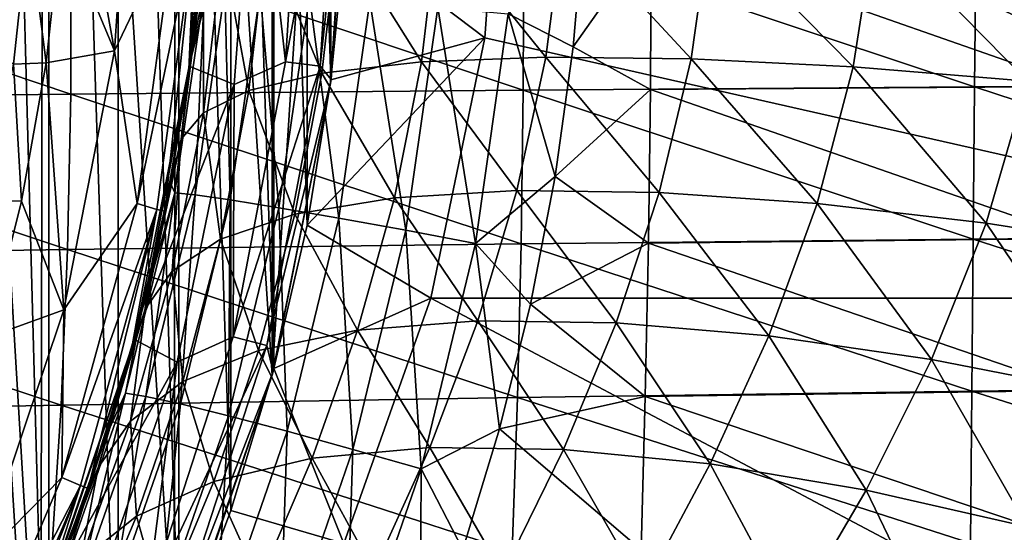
# Model space of a CAD drawing. Header units: metres. Extents: x -31 to 127, y -24 to 31.
# Tile 25 of 67: x 20.51 to 30.9, y -7.91 to -2.5. Entities that reach past the tile are written whole.
import ezdxf

# ---------------------------------------------------------------- set-up
doc = ezdxf.new("R2010")
doc.units = ezdxf.units.M
doc.layers.add('solid_13_381_041_XXX', color=7, linetype='CONTINUOUS')

msp = doc.modelspace()

# ---------------------------------------------------------------- linework, layer by layer
at = {"layer": 'solid_13_381_041_XXX'}
for points in [[(19.022402, 14.628772, -4), (20.728897, -12.095868, -4), (18.950666, -14.720345, -4)], [(20.770639, 12.024069, -4), (20.728897, -12.095868, -4), (19.022402, 14.628772, -4)], [(20.770639, 12.024069, -4), (22.140854, -9.251509, -4), (20.728897, -12.095868, -4)], [(22.16116, 9.205088, -4), (22.140854, -9.251509, -4), (20.770639, 12.024069, -4)], [(20.497093, -0.082362, 115.532135), (20.816002, -11.943326, 115.532135), (20.816034, 11.943295, 115.532135)], [(20.816002, -11.943326, 115.532135), (21.54834, -10.567223, 115.532135), (20.816034, 11.943295, 115.532135)], [(21.54834, -10.567223, 115.532135), (21.54834, 10.567225, 115.532135), (20.816034, 11.943295, 115.532135)], [(22.187971, -9.145625, 115.532135), (22.187971, 9.145627, 115.532135), (21.54834, 10.567225, 115.532135)], [(21.54834, -10.567223, 115.532135), (22.187971, -9.145625, 115.532135), (21.54834, 10.567225, 115.532135)], [(22.16116, 9.205088, -4), (23.171974, -6.249707, -4), (22.140854, -9.251509, -4)], [(23.177975, 6.227423, -4), (23.171974, -6.249707, -4), (22.16116, 9.205088, -4)], [(22.737679, -7.676274, 115.532135), (22.737679, 7.676275, 115.532135), (22.187971, 9.145627, 115.532135)], [(22.187971, -9.145625, 115.532135), (22.737679, -7.676274, 115.532135), (22.187971, 9.145627, 115.532135)], [(23.190828, -6.177847, 115.532135), (23.190828, 6.177848, 115.532135), (22.737679, 7.676275, 115.532135)], [(22.737679, -7.676274, 115.532135), (23.190828, -6.177847, 115.532135), (22.737679, 7.676275, 115.532135)], [(23.787151, 3.167558, -4), (23.171974, -6.249707, -4), (23.177975, 6.227423, -4)], [(23.541895, -4.665909, 115.532135), (23.541895, 4.66591, 115.532135), (23.190828, 6.177848, 115.532135)], [(23.190828, -6.177847, 115.532135), (23.541895, -4.665909, 115.532135), (23.190828, 6.177848, 115.532135)], [(6.541116, 5.541268, 128.937637), (20.604586, -1.499593, 128.937637), (20.445528, -2.969709, 128.937637)], [(23.793364, -3.133456, 115.532135), (23.793364, 3.133456, 115.532135), (23.541895, 4.66591, 115.532135)], [(23.541895, -4.665909, 115.532135), (23.793364, -3.133456, 115.532135), (23.541895, 4.66591, 115.532135)], [(23.787151, 3.167558, -4), (23.787868, -3.175296, -4), (23.171974, -6.249707, -4)], [(23.787151, 3.167558, -4), (24, 0, -4), (23.787868, -3.175296, -4)], [(23.793364, -3.133456, 115.532135), (23.946066, -1.578153, 115.532135), (23.793364, 3.133456, 115.532135)], [(21.511795, -2.827962, 118.08213), (21, 0, 119.294571), (21.700001, 0, 118.08213)], [(21.511795, -2.827962, 118.08213), (21.700001, 0, 118.08213), (22.147379, -1.498026, 118.08213)], [(22.296724, -2.991762), (22.999882, 0.003353), (22.5, 0)], [(22.296724, -2.991762), (22.999882, -0.140226), (22.999882, 0.003353)], [(22.402124, -2.096391, 81.569534), (22.296724, -2.991762), (22.5, 0)], [(23.314695, -2.945331, -0.133975), (23.5, 0, -0.133975), (22.999882, -0.140226)], [(23.314695, -2.945331, -0.133975), (23.866287, 0, -0.500454), (23.5, 0, -0.133975)], [(23.678095, -2.991239, -0.500454), (23.866287, 0, -0.500454), (23.314695, -2.945331, -0.133975)], [(23.678095, -2.991239, -0.500454), (24, 0, -1), (23.866287, 0, -0.500454)], [(20.497093, -0.082362, 115.532135), (20.280512, -2.990703, 115.532135), (20.816002, -11.943326, 115.532135)], [(21.511795, -2.827962, 118.08213), (20.947653, -1.48183, 119.294571), (21, 0, 119.294571)], [(23.678095, -2.991239, -0.500454), (23.794676, -3.132629, -1), (24, 0, -1)], [(23.787868, -3.175296, -4), (24, 0, -4), (23.794676, -3.132629, -1)], [(24, 0, -4), (24, 0, -1), (23.794676, -3.132629, -1)], [(25.416576, -2.691771, 116.43206), (25.610561, -0.000003, 116.46199), (23.946066, -1.578153, 115.532135)], [(25.416576, -2.691771, 116.43206), (37.560299, -5.43761, 116.471001), (25.610561, -0.000003, 116.46199)], [(37.560299, -5.43761, 116.471001), (37.933144, -0.000014, 116.568024), (25.610561, -0.000003, 116.46199)], [(22.296724, -2.991762), (22.773331, -3.185616), (22.999882, -0.140226)], [(23.314695, -2.945331, -0.133975), (22.999882, -0.140226), (22.773331, -3.185616)], [(22.448872, -1.515974, 118.382133), (22.454865, -1.424447, 136.817841), (22.320799, -2.834067, 136.841522)], [(22.461136, -2.174186, 137.548691), (22.320799, -2.834067, 136.841522), (22.454865, -1.424447, 136.817841)], [(25.664389, -2.440316, 140.758789), (26.466698, -1.400786, 140.81189), (26.349728, -2.786826, 140.828247)], [(27.171219, -1.619498, 140.812408), (26.349728, -2.786826, 140.828247), (26.466698, -1.400786, 140.81189)], [(20.790874, -2.956272, 119.294571), (20.445528, -2.969709, 128.937637), (20.604586, -1.499593, 128.937637)], [(20.947653, -1.48183, 119.294571), (20.790874, -2.956272, 119.294571), (20.604586, -1.499593, 128.937637)], [(21.511795, -2.827962, 118.08213), (20.790874, -2.956272, 119.294571), (20.947653, -1.48183, 119.294571)], [(21.511795, -2.827962, 118.08213), (22.147379, -1.498026, 118.08213), (21.750143, -4.438214, 118.08213)], [(21.750143, -4.438214, 118.08213), (22.147379, -1.498026, 118.08213), (22.361204, -1.51004, 118.169998)], [(21.750143, -4.438214, 118.08213), (22.361204, -1.51004, 118.169998), (21.955168, -4.502699, 118.169998)], [(21.955168, -4.502699, 118.169998), (22.361204, -1.51004, 118.169998), (22.041241, -4.520365, 118.382133)], [(22.361204, -1.51004, 118.169998), (22.295719, -3.025044, 118.382133), (22.041241, -4.520365, 118.382133)], [(22.361204, -1.51004, 118.169998), (22.448872, -1.515974, 118.382133), (22.295719, -3.025044, 118.382133)], [(22.295719, -3.025044, 118.382133), (22.448872, -1.515974, 118.382133), (22.320799, -2.834067, 136.841522)], [(23.111761, -1.634009, 87.492119), (23.869167, -1.541572, 89.368546), (23.695786, -3.065186, 89.624825)], [(23.695786, -3.065186, 89.624825), (23.869167, -1.541572, 89.368546), (24.747957, -2.946488, 91.330719)], [(23.869167, -1.541572, 89.368546), (24.922293, -1.48177, 91.110817), (24.747957, -2.946488, 91.330719)], [(24.747957, -2.946488, 91.330719), (24.922293, -1.48177, 91.110817), (26.059853, -2.895352, 92.856422)], [(24.922293, -1.48177, 91.110817), (26.245535, -1.456884, 92.666122), (26.059853, -2.895352, 92.856422)], [(26.059853, -2.895352, 92.856422), (26.245535, -1.456884, 92.666122), (27.592175, -2.913071, 94.157646)], [(26.245535, -1.456884, 92.666122), (27.798328, -1.467553, 93.988342), (27.592175, -2.913071, 94.157646)], [(27.592175, -2.913071, 94.157646), (27.798328, -1.467553, 93.988342), (29.301926, -2.998862, 95.199539)], [(27.798328, -1.467553, 93.988342), (29.536259, -1.513359, 95.041031), (29.301926, -2.998862, 95.199539)], [(29.301926, -2.998862, 95.199539), (29.536259, -1.513359, 95.041031), (31.140221, -3.149281, 95.958351)], [(29.536259, -1.513359, 95.041031), (31.408863, -1.592526, 95.79924), (31.140221, -3.149281, 95.958351)], [(21.049294, -3.285609, 146.374313), (21.04862, -1.643675, 146.395432), (16.25313, -1.669121, 146.347427)], [(25.822906, -3.244498, 146.398804), (25.828268, -1.622651, 146.420593), (21.04862, -1.643675, 146.395432)], [(25.822906, -3.244498, 146.398804), (21.04862, -1.643675, 146.395432), (21.049294, -3.285609, 146.374313)], [(22.652725, -1.754867, 85.537163), (23.111761, -1.634009, 87.492119), (22.928146, -3.246946, 87.789574)], [(22.928146, -3.246946, 87.789574), (23.111761, -1.634009, 87.492119), (23.695786, -3.065186, 89.624825)], [(25.416576, -2.691771, 116.43206), (23.946066, -1.578153, 115.532135), (23.793364, -3.133456, 115.532135)], [(30.584148, -3.209846, 146.40123), (25.828268, -1.622651, 146.420593), (25.822906, -3.244498, 146.398804)], [(30.584148, -3.209846, 146.40123), (30.601227, -1.605139, 146.423111), (25.828268, -1.622651, 146.420593)], [(27.171219, -1.619498, 140.812408), (27.162769, -3.238344, 140.834351), (26.349728, -2.786826, 140.828247)], [(31.69845, -3.206677, 140.837402), (27.162769, -3.238344, 140.834351), (27.171219, -1.619498, 140.812408)], [(31.718275, -1.603545, 140.815567), (31.69845, -3.206677, 140.837402), (27.171219, -1.619498, 140.812408)], [(35.349533, -3.180668, 146.38179), (30.601227, -1.605139, 146.423111), (30.584148, -3.209846, 146.40123)], [(35.349533, -3.180668, 146.38179), (35.376423, -1.590604, 146.40303), (30.601227, -1.605139, 146.423111)], [(21.049294, -3.285609, 146.374313), (16.25313, -1.669121, 146.347427), (16.246391, -3.33485, 146.327454)], [(22.447575, -3.483503, 85.878563), (22.652725, -1.754867, 85.537163), (22.928146, -3.246946, 87.789574)], [(22.450157, -1.897471, 83.548523), (22.652725, -1.754867, 85.537163), (22.447575, -3.483503, 85.878563)], [(22.213261, -3.761816, 83.935013), (22.402124, -2.096391, 81.569534), (22.450157, -1.897471, 83.548523)], [(22.213261, -3.761816, 83.935013), (22.450157, -1.897471, 83.548523), (22.447575, -3.483503, 85.878563)], [(22.461136, -2.174186, 137.548691), (22.147253, -4.327718, 137.602142), (22.320799, -2.834067, 136.841522)], [(22.361197, -4.348766, 138.348099), (22.147253, -4.327718, 137.602142), (22.461136, -2.174186, 137.548691)], [(22.213261, -3.761816, 83.935013), (22.275551, -3.170153, 81.775307), (22.402124, -2.096391, 81.569534)], [(22.402124, -2.096391, 81.569534), (22.275551, -3.170153, 81.775307), (22.296724, -2.991762)], [(22.675137, -2.184455, 138.294861), (22.361197, -4.348766, 138.348099), (22.461136, -2.174186, 137.548691)], [(22.7299, -4.400979, 139.066071), (22.361197, -4.348766, 138.348099), (22.675137, -2.184455, 138.294861)], [(23.046225, -2.210394, 139.013031), (22.7299, -4.400979, 139.066071), (22.675137, -2.184455, 138.294861)], [(23.244566, -4.484006, 139.706909), (22.7299, -4.400979, 139.066071), (23.046225, -2.210394, 139.013031)], [(23.56567, -2.251848, 139.654053), (23.244566, -4.484006, 139.706909), (23.046225, -2.210394, 139.013031)], [(23.876955, -4.593532, 140.227112), (23.244566, -4.484006, 139.706909), (23.56567, -2.251848, 139.654053)], [(24.205011, -2.306665, 140.174408), (23.876955, -4.593532, 140.227112), (23.56567, -2.251848, 139.654053)], [(24.58423, -4.721945, 140.59816), (23.876955, -4.593532, 140.227112), (24.205011, -2.306665, 140.174408)], [(24.920906, -2.371035, 140.545563), (24.58423, -4.721945, 140.59816), (24.205011, -2.306665, 140.174408)], [(24.920906, -2.371035, 140.545563), (25.318077, -4.860006, 140.81134), (24.58423, -4.721945, 140.59816)], [(24.920906, -2.371035, 140.545563), (25.664389, -2.440316, 140.758789), (25.318077, -4.860006, 140.81134)], [(25.318077, -4.860006, 140.81134), (25.664389, -2.440316, 140.758789), (26.159977, -4.154409, 140.85498)], [(25.664389, -2.440316, 140.758789), (26.349728, -2.786826, 140.828247), (26.159977, -4.154409, 140.85498)], [(25.416576, -2.691771, 116.43206), (23.793364, -3.133456, 115.532135), (23.541895, -4.665909, 115.532135)], [(25.416576, -2.691771, 116.43206), (23.541895, -4.665909, 115.532135), (24.84782, -5.43818, 116.361183)], [(25.416576, -2.691771, 116.43206), (24.84782, -5.43818, 116.361183), (37.560299, -5.43761, 116.471001)], [(27.162769, -3.238344, 140.834351), (26.159977, -4.154409, 140.85498), (26.349728, -2.786826, 140.828247)], [(20.975763, -5.559304, 118.08213), (20.790874, -2.956272, 119.294571), (21.511795, -2.827962, 118.08213)], [(20.975763, -5.559304, 118.08213), (21.511795, -2.827962, 118.08213), (21.750143, -4.438214, 118.08213)], [(22.295719, -3.025044, 118.382133), (22.320799, -2.834067, 136.841522), (22.100058, -4.223441, 136.877426)], [(22.147253, -4.327718, 137.602142), (22.100058, -4.223441, 136.877426), (22.320799, -2.834067, 136.841522)], [(24.747957, -2.946488, 91.330719), (26.059853, -2.895352, 92.856422), (25.755974, -4.303735, 93.168358)], [(25.755974, -4.303735, 93.168358), (26.059853, -2.895352, 92.856422), (27.255836, -4.324002, 94.435265)], [(26.059853, -2.895352, 92.856422), (27.592175, -2.913071, 94.157646), (27.255836, -4.324002, 94.435265)], [(20.280512, -2.990703, 115.532135), (19.990856, -13.27756, 115.532135), (20.816002, -11.943326, 115.532135)], [(20.530445, -4.415976, 119.294571), (20.186083, -4.410349, 128.937637), (20.445528, -2.969709, 128.937637)], [(20.790874, -2.956272, 119.294571), (20.530445, -4.415976, 119.294571), (20.445528, -2.969709, 128.937637)], [(20.975763, -5.559304, 118.08213), (20.530445, -4.415976, 119.294571), (20.790874, -2.956272, 119.294571)], [(22.296724, -2.991762), (21.71946, -5.87478), (22.773331, -3.185616)], [(21.848406, -5.375611, 82.468285), (21.71946, -5.87478), (22.296724, -2.991762)], [(22.092733, -4.261587, 82.073845), (21.848406, -5.375611, 82.468285), (22.296724, -2.991762)], [(22.275551, -3.170153, 81.775307), (22.092733, -4.261587, 82.073845), (22.296724, -2.991762)], [(22.761703, -5.844213, -0.133975), (23.314695, -2.945331, -0.133975), (22.773331, -3.185616)], [(23.678095, -2.991239, -0.500454), (23.314695, -2.945331, -0.133975), (22.761703, -5.844213, -0.133975)], [(23.678095, -2.991239, -0.500454), (22.761703, -5.844213, -0.133975), (23.116484, -5.935304, -0.500454)], [(23.678095, -2.991239, -0.500454), (23.116484, -5.935304, -0.500454), (23.794676, -3.132629, -1)], [(23.695786, -3.065186, 89.624825), (24.747957, -2.946488, 91.330719), (24.462481, -4.38077, 91.690407)], [(24.462481, -4.38077, 91.690407), (24.747957, -2.946488, 91.330719), (25.755974, -4.303735, 93.168358)], [(27.255836, -4.324002, 94.435265), (27.592175, -2.913071, 94.157646), (28.921318, -4.440459, 95.458778)], [(27.592175, -2.913071, 94.157646), (29.301926, -2.998862, 95.199539), (28.921318, -4.440459, 95.458778)], [(28.921318, -4.440459, 95.458778), (29.301926, -2.998862, 95.199539), (30.706038, -4.648186, 96.217003)], [(29.301926, -2.998862, 95.199539), (31.140221, -3.149281, 95.958351), (30.706038, -4.648186, 96.217003)], [(22.041241, -4.520365, 118.382133), (22.295719, -3.025044, 118.382133), (22.100058, -4.223441, 136.877426)], [(22.928146, -3.246946, 87.789574), (23.695786, -3.065186, 89.624825), (23.412628, -4.553225, 90.042809)], [(23.412628, -4.553225, 90.042809), (23.695786, -3.065186, 89.624825), (24.462481, -4.38077, 91.690407)], [(21.71946, -5.87478), (22.172153, -6.113757), (22.773331, -3.185616)], [(22.213261, -3.761816, 83.935013), (22.092733, -4.261587, 82.073845), (22.275551, -3.170153, 81.775307)], [(22.761703, -5.844213, -0.133975), (22.773331, -3.185616), (22.172153, -6.113757)], [(23.116484, -5.935304, -0.500454), (23.18222, -6.211657, -1), (23.794676, -3.132629, -1)], [(23.171974, -6.249707, -4), (23.787868, -3.175296, -4), (23.18222, -6.211657, -1)], [(23.787868, -3.175296, -4), (23.794676, -3.132629, -1), (23.18222, -6.211657, -1)], [(30.568583, -4.814121, 146.364761), (30.584148, -3.209846, 146.40123), (25.822906, -3.244498, 146.398804)], [(31.69845, -3.206677, 140.837402), (31.684519, -4.809397, 140.873856), (27.162769, -3.238344, 140.834351)], [(35.342449, -4.770194, 146.34613), (30.584148, -3.209846, 146.40123), (30.568583, -4.814121, 146.364761)], [(35.342449, -4.770194, 146.34613), (35.349533, -3.180668, 146.38179), (30.584148, -3.209846, 146.40123)], [(30.706038, -4.648186, 96.217003), (31.140221, -3.149281, 95.958351), (32.56419, -4.937149, 96.709465)], [(21.015202, -4.925802, 146.338837), (21.049294, -3.285609, 146.374313), (16.246391, -3.33485, 146.327454)], [(25.800379, -4.865541, 146.362411), (21.049294, -3.285609, 146.374313), (21.015202, -4.925802, 146.338837)], [(25.800379, -4.865541, 146.362411), (25.822906, -3.244498, 146.398804), (21.049294, -3.285609, 146.374313)], [(22.447575, -3.483503, 85.878563), (22.928146, -3.246946, 87.789574), (22.629972, -4.814612, 88.273262)], [(22.629972, -4.814612, 88.273262), (22.928146, -3.246946, 87.789574), (23.412628, -4.553225, 90.042809)], [(30.568583, -4.814121, 146.364761), (25.822906, -3.244498, 146.398804), (25.800379, -4.865541, 146.362411)], [(27.162769, -3.238344, 140.834351), (27.14233, -4.85654, 140.870956), (26.159977, -4.154409, 140.85498)], [(31.684519, -4.809397, 140.873856), (27.14233, -4.85654, 140.870956), (27.162769, -3.238344, 140.834351)], [(21.015202, -4.925802, 146.338837), (16.246391, -3.33485, 146.327454), (16.189856, -4.997188, 146.29361)], [(22.116867, -5.153063, 86.432213), (22.447575, -3.483503, 85.878563), (22.629972, -4.814612, 88.273262)], [(22.213261, -3.761816, 83.935013), (22.447575, -3.483503, 85.878563), (22.116867, -5.153063, 86.432213)], [(21.834242, -5.549892, 84.560318), (22.092733, -4.261587, 82.073845), (22.213261, -3.761816, 83.935013)], [(21.834242, -5.549892, 84.560318), (22.213261, -3.761816, 83.935013), (22.116867, -5.153063, 86.432213)], [(25.318077, -4.860006, 140.81134), (26.159977, -4.154409, 140.85498), (25.899523, -5.499954, 140.891541)], [(27.14233, -4.85654, 140.870956), (25.899523, -5.499954, 140.891541), (26.159977, -4.154409, 140.85498)], [(22.041241, -4.520365, 118.382133), (22.100058, -4.223441, 136.877426), (21.795202, -5.587409, 136.925568)], [(22.147253, -4.327718, 137.602142), (21.795202, -5.587409, 136.925568), (22.100058, -4.223441, 136.877426)], [(22.147253, -4.327718, 137.602142), (21.627619, -6.440227, 137.688751), (21.795202, -5.587409, 136.925568)], [(21.841162, -6.473045, 138.434387), (21.627619, -6.440227, 137.688751), (22.147253, -4.327718, 137.602142)], [(21.834242, -5.549892, 84.560318), (21.848406, -5.375611, 82.468285), (22.092733, -4.261587, 82.073845)], [(22.361197, -4.348766, 138.348099), (21.841162, -6.473045, 138.434387), (22.147253, -4.327718, 137.602142)], [(22.205629, -6.552175, 139.152069), (21.841162, -6.473045, 138.434387), (22.361197, -4.348766, 138.348099)], [(22.7299, -4.400979, 139.066071), (22.205629, -6.552175, 139.152069), (22.361197, -4.348766, 138.348099)], [(24.462481, -4.38077, 91.690407), (25.755974, -4.303735, 93.168358), (25.343431, -5.676369, 93.593056)], [(25.343431, -5.676369, 93.593056), (25.755974, -4.303735, 93.168358), (26.801744, -5.696458, 94.815041)], [(25.755974, -4.303735, 93.168358), (27.255836, -4.324002, 94.435265), (26.801744, -5.696458, 94.815041)], [(26.801744, -5.696458, 94.815041), (27.255836, -4.324002, 94.435265), (28.411379, -5.834088, 95.813393)], [(27.255836, -4.324002, 94.435265), (28.921318, -4.440459, 95.458778), (28.411379, -5.834088, 95.813393)], [(20.530445, -4.415976, 119.294571), (20.167664, -5.853664, 119.294571), (20.186083, -4.410349, 128.937637)], [(20.975763, -5.559304, 118.08213), (20.167664, -5.853664, 119.294571), (20.530445, -4.415976, 119.294571)], [(20.953207, -7.327925, 118.08213), (21.750143, -4.438214, 118.08213), (21.955168, -4.502699, 118.169998)], [(20.975763, -5.559304, 118.08213), (21.750143, -4.438214, 118.08213), (20.953207, -7.327925, 118.08213)], [(22.712124, -6.676996, 139.792633), (22.205629, -6.552175, 139.152069), (22.7299, -4.400979, 139.066071)], [(23.244566, -4.484006, 139.706909), (22.712124, -6.676996, 139.792633), (22.7299, -4.400979, 139.066071)], [(23.412628, -4.553225, 90.042809), (24.462481, -4.38077, 91.690407), (24.074316, -5.775293, 92.176651)], [(24.074316, -5.775293, 92.176651), (24.462481, -4.38077, 91.690407), (25.343431, -5.676369, 93.593056)], [(28.411379, -5.834088, 95.813393), (28.921318, -4.440459, 95.458778), (30.129145, -6.083067, 96.568542)], [(28.921318, -4.440459, 95.458778), (30.706038, -4.648186, 96.217003), (30.129145, -6.083067, 96.568542)], [(20.953207, -7.327925, 118.08213), (21.955168, -4.502699, 118.169998), (21.150467, -7.413598, 118.169998)], [(21.150467, -7.413598, 118.169998), (21.955168, -4.502699, 118.169998), (21.233383, -7.442675, 118.382133)], [(21.955168, -4.502699, 118.169998), (21.686592, -5.995143, 118.382133), (21.233383, -7.442675, 118.382133)], [(21.955168, -4.502699, 118.169998), (22.041241, -4.520365, 118.382133), (21.686592, -5.995143, 118.382133)], [(21.686592, -5.995143, 118.382133), (22.041241, -4.520365, 118.382133), (21.795202, -5.587409, 136.925568)], [(22.629972, -4.814612, 88.273262), (23.412628, -4.553225, 90.042809), (23.029089, -5.990947, 90.603554)], [(23.332802, -6.840997, 140.312637), (22.712124, -6.676996, 139.792633), (23.244566, -4.484006, 139.706909)], [(23.029089, -5.990947, 90.603554), (23.412628, -4.553225, 90.042809), (24.074316, -5.775293, 92.176651)], [(23.876955, -4.593532, 140.227112), (23.332802, -6.840997, 140.312637), (23.244566, -4.484006, 139.706909)], [(24.84782, -5.43818, 116.361183), (23.541895, -4.665909, 115.532135), (23.190828, -6.177847, 115.532135)], [(24.025661, -7.032798, 140.683517), (23.332802, -6.840997, 140.312637), (23.876955, -4.593532, 140.227112)], [(24.58423, -4.721945, 140.59816), (24.025661, -7.032798, 140.683517), (23.876955, -4.593532, 140.227112)], [(30.129145, -6.083067, 96.568542), (30.706038, -4.648186, 96.217003), (31.912523, -6.430895, 97.080727)], [(30.706038, -4.648186, 96.217003), (32.56419, -4.937149, 96.709465), (31.912523, -6.430895, 97.080727)], [(24.58423, -4.721945, 140.59816), (24.743479, -7.238635, 140.896606), (24.025661, -7.032798, 140.683517)], [(24.58423, -4.721945, 140.59816), (25.318077, -4.860006, 140.81134), (24.743479, -7.238635, 140.896606)], [(35.355175, -6.35918, 146.296036), (35.342449, -4.770194, 146.34613), (30.568583, -4.814121, 146.364761)], [(25.760683, -6.48578, 146.311432), (25.800379, -4.865541, 146.362411), (21.015202, -4.925802, 146.338837)], [(22.116867, -5.153063, 86.432213), (22.629972, -4.814612, 88.273262), (22.229691, -6.315304, 88.917511)], [(22.229691, -6.315304, 88.917511), (22.629972, -4.814612, 88.273262), (23.029089, -5.990947, 90.603554)], [(24.743479, -7.238635, 140.896606), (25.318077, -4.860006, 140.81134), (25.571747, -6.816286, 140.937088)], [(25.318077, -4.860006, 140.81134), (25.899523, -5.499954, 140.891541), (25.571747, -6.816286, 140.937088)], [(30.554525, -6.417964, 146.31369), (25.800379, -4.865541, 146.362411), (25.760683, -6.48578, 146.311432)], [(30.554525, -6.417964, 146.31369), (30.568583, -4.814121, 146.364761), (25.800379, -4.865541, 146.362411)], [(27.14233, -4.85654, 140.870956), (27.109901, -6.474086, 140.922195), (25.899523, -5.499954, 140.891541)], [(31.676479, -6.411705, 140.924942), (27.109901, -6.474086, 140.922195), (27.14233, -4.85654, 140.870956)], [(31.684519, -4.809397, 140.873856), (31.676479, -6.411705, 140.924942), (27.14233, -4.85654, 140.870956)], [(35.355175, -6.35918, 146.296036), (30.568583, -4.814121, 146.364761), (30.554525, -6.417964, 146.31369)], [(20.946341, -6.564253, 146.289001), (21.015202, -4.925802, 146.338837), (16.189856, -4.997188, 146.29361)], [(25.760683, -6.48578, 146.311432), (21.015202, -4.925802, 146.338837), (20.946341, -6.564253, 146.289001)], [(20.946341, -6.564253, 146.289001), (16.189856, -4.997188, 146.29361), (16.083519, -6.656135, 146.245865)], [(21.678259, -6.733622, 87.164948), (22.116867, -5.153063, 86.432213), (22.229691, -6.315304, 88.917511)], [(21.834242, -5.549892, 84.560318), (22.116867, -5.153063, 86.432213), (21.678259, -6.733622, 87.164948)], [(21.848406, -5.375611, 82.468285), (21.545366, -6.484381, 82.94931), (21.71946, -5.87478)], [(21.834242, -5.549892, 84.560318), (21.545366, -6.484381, 82.94931), (21.848406, -5.375611, 82.468285)], [(23.929907, -8.023449, 116.247574), (24.84782, -5.43818, 116.361183), (23.190828, -6.177847, 115.532135)], [(35.133034, -10.885707, 116.187309), (24.84782, -5.43818, 116.361183), (23.929907, -8.023449, 116.247574)], [(35.133034, -10.885707, 116.187309), (37.560299, -5.43761, 116.471001), (24.84782, -5.43818, 116.361183)], [(27.109901, -6.474086, 140.922195), (25.571747, -6.816286, 140.937088), (25.899523, -5.499954, 140.891541)], [(20.082718, -8.214787, 118.08213), (20.167664, -5.853664, 119.294571), (20.975763, -5.559304, 118.08213)], [(20.082718, -8.214787, 118.08213), (20.975763, -5.559304, 118.08213), (20.953207, -7.327925, 118.08213)], [(21.337973, -7.222666, 85.383377), (21.545366, -6.484381, 82.94931), (21.834242, -5.549892, 84.560318)], [(21.337973, -7.222666, 85.383377), (21.834242, -5.549892, 84.560318), (21.678259, -6.733622, 87.164948)], [(21.686592, -5.995143, 118.382133), (21.795202, -5.587409, 136.925568), (21.409151, -6.920859, 136.987885)], [(21.627619, -6.440227, 137.688751), (21.409151, -6.920859, 136.987885), (21.795202, -5.587409, 136.925568)], [(24.074316, -5.775293, 92.176651), (25.343431, -5.676369, 93.593056), (24.835079, -7.012293, 94.118988)], [(24.835079, -7.012293, 94.118988), (25.343431, -5.676369, 93.593056), (26.246294, -7.03281, 95.290016)], [(25.343431, -5.676369, 93.593056), (26.801744, -5.696458, 94.815041), (26.246294, -7.03281, 95.290016)], [(26.246294, -7.03281, 95.290016), (26.801744, -5.696458, 94.815041), (27.793812, -7.184889, 96.258713)], [(26.801744, -5.696458, 94.815041), (28.411379, -5.834088, 95.813393), (27.793812, -7.184889, 96.258713)], [(23.029089, -5.990947, 90.603554), (24.074316, -5.775293, 92.176651), (23.59481, -7.125272, 92.771378)], [(23.59481, -7.125272, 92.771378), (24.074316, -5.775293, 92.176651), (24.835079, -7.012293, 94.118988)], [(21.71946, -5.87478), (20.756853, -8.672074), (22.172153, -6.113757)], [(20.798605, -8.583007, 84.140846), (20.756853, -8.672074), (21.71946, -5.87478)], [(21.192581, -7.558076, 83.506523), (20.798605, -8.583007, 84.140846), (21.71946, -5.87478)], [(21.545366, -6.484381, 82.94931), (21.192581, -7.558076, 83.506523), (21.71946, -5.87478)], [(21.849747, -8.650927, -0.133975), (22.761703, -5.844213, -0.133975), (22.172153, -6.113757)], [(23.116484, -5.935304, -0.500454), (22.761703, -5.844213, -0.133975), (21.849747, -8.650927, -0.133975)], [(27.793812, -7.184889, 96.258713), (28.411379, -5.834088, 95.813393), (29.437996, -7.461259, 97.007988)], [(28.411379, -5.834088, 95.813393), (30.129145, -6.083067, 96.568542), (29.437996, -7.461259, 97.007988)], [(21.233383, -7.442675, 118.382133), (21.686592, -5.995143, 118.382133), (21.409151, -6.920859, 136.987885)], [(23.116484, -5.935304, -0.500454), (21.849747, -8.650927, -0.133975), (22.190313, -8.785767, -0.500454)], [(23.116484, -5.935304, -0.500454), (22.190313, -8.785767, -0.500454), (23.18222, -6.211657, -1)], [(22.229691, -6.315304, 88.917511), (23.029089, -5.990947, 90.603554), (22.55728, -7.369374, 91.280823)], [(22.55728, -7.369374, 91.280823), (23.029089, -5.990947, 90.603554), (23.59481, -7.125272, 92.771378)], [(20.756853, -8.672074), (21.186054, -8.945278), (22.172153, -6.113757)], [(21.849747, -8.650927, -0.133975), (22.172153, -6.113757), (21.186054, -8.945278)], [(29.437996, -7.461259, 97.007988), (30.129145, -6.083067, 96.568542), (31.139957, -7.847566, 97.538742)], [(30.129145, -6.083067, 96.568542), (31.912523, -6.430895, 97.080727), (31.139957, -7.847566, 97.538742)], [(22.190313, -8.785767, -0.500454), (22.173109, -9.184402, -1), (23.18222, -6.211657, -1)], [(23.171974, -6.249707, -4), (23.18222, -6.211657, -1), (22.173109, -9.184402, -1)], [(23.929907, -8.023449, 116.247574), (23.190828, -6.177847, 115.532135), (22.737679, -7.676274, 115.532135)], [(21.678259, -6.733622, 87.164948), (22.229691, -6.315304, 88.917511), (21.742626, -7.73563, 89.686691)], [(21.742626, -7.73563, 89.686691), (22.229691, -6.315304, 88.917511), (22.55728, -7.369374, 91.280823)], [(22.140854, -9.251509, -4), (23.171974, -6.249707, -4), (22.173109, -9.184402, -1)], [(30.541977, -8.021375, 146.248001), (30.554525, -6.417964, 146.31369), (25.760683, -6.48578, 146.311432)], [(31.676479, -6.411705, 140.924942), (31.674332, -8.0136, 140.990631), (27.109901, -6.474086, 140.922195)], [(35.387711, -7.947627, 146.231522), (30.554525, -6.417964, 146.31369), (30.541977, -8.021375, 146.248001)], [(35.387711, -7.947627, 146.231522), (35.355175, -6.35918, 146.296036), (30.554525, -6.417964, 146.31369)], [(21.627619, -6.440227, 137.688751), (20.907373, -8.491919, 137.80484), (21.409151, -6.920859, 136.987885)], [(21.119747, -8.537859, 138.550125), (20.907373, -8.491919, 137.80484), (21.627619, -6.440227, 137.688751)], [(25.703821, -8.105215, 146.245865), (25.760683, -6.48578, 146.311432), (20.946341, -6.564253, 146.289001)], [(21.841162, -6.473045, 138.434387), (21.119747, -8.537859, 138.550125), (21.627619, -6.440227, 137.688751)], [(21.477757, -8.644745, 139.267456), (21.119747, -8.537859, 138.550125), (21.841162, -6.473045, 138.434387)], [(21.337973, -7.222666, 85.383377), (21.192581, -7.558076, 83.506523), (21.545366, -6.484381, 82.94931)], [(22.205629, -6.552175, 139.152069), (21.477757, -8.644745, 139.267456), (21.841162, -6.473045, 138.434387)], [(27.109901, -6.474086, 140.922195), (27.065485, -8.090981, 140.988098), (25.571747, -6.816286, 140.937088)], [(30.541977, -8.021375, 146.248001), (25.760683, -6.48578, 146.311432), (25.703821, -8.105215, 146.245865)], [(31.674332, -8.0136, 140.990631), (27.065485, -8.090981, 140.988098), (27.109901, -6.474086, 140.922195)], [(20.842712, -8.200963, 146.224808), (20.946341, -6.564253, 146.289001), (16.083519, -6.656135, 146.245865)], [(25.703821, -8.105215, 146.245865), (20.946341, -6.564253, 146.289001), (20.842712, -8.200963, 146.224808)], [(21.972404, -8.811583, 139.907715), (21.477757, -8.644745, 139.267456), (22.205629, -6.552175, 139.152069)], [(22.712124, -6.676996, 139.792633), (21.972404, -8.811583, 139.907715), (22.205629, -6.552175, 139.152069)], [(20.842712, -8.200963, 146.224808), (16.083519, -6.656135, 146.245865), (15.927384, -8.311689, 146.184235)], [(21.152754, -8.207346, 88.031013), (21.678259, -6.733622, 87.164948), (21.742626, -7.73563, 89.686691)], [(21.337973, -7.222666, 85.383377), (21.678259, -6.733622, 87.164948), (21.152754, -8.207346, 88.031013)], [(22.576435, -9.029634, 140.42746), (21.972404, -8.811583, 139.907715), (22.712124, -6.676996, 139.792633)], [(23.332802, -6.840997, 140.312637), (22.576435, -9.029634, 140.42746), (22.712124, -6.676996, 139.792633)], [(23.249025, -9.283795, 140.798172), (22.576435, -9.029634, 140.42746), (23.332802, -6.840997, 140.312637)], [(24.025661, -7.032798, 140.683517), (23.249025, -9.283795, 140.798172), (23.332802, -6.840997, 140.312637)], [(24.743479, -7.238635, 140.896606), (25.571747, -6.816286, 140.937088), (25.18465, -8.086426, 140.990173)], [(27.065485, -8.090981, 140.988098), (25.18465, -8.086426, 140.990173), (25.571747, -6.816286, 140.937088)], [(20.907373, -8.491919, 137.80484), (20.945013, -8.219272, 137.063736), (21.409151, -6.920859, 136.987885)], [(21.233383, -7.442675, 118.382133), (21.409151, -6.920859, 136.987885), (20.945013, -8.219272, 137.063736)], [(24.025661, -7.032798, 140.683517), (23.944466, -9.55589, 141.011154), (23.249025, -9.283795, 140.798172)], [(23.59481, -7.125272, 92.771378), (24.835079, -7.012293, 94.118988), (24.244377, -8.31232, 94.733597)], [(24.025661, -7.032798, 140.683517), (24.743479, -7.238635, 140.896606), (23.944466, -9.55589, 141.011154)], [(24.244377, -8.31232, 94.733597), (24.835079, -7.012293, 94.118988), (25.606129, -8.337021, 95.852859)], [(24.835079, -7.012293, 94.118988), (26.246294, -7.03281, 95.290016), (25.606129, -8.337021, 95.852859)], [(25.606129, -8.337021, 95.852859), (26.246294, -7.03281, 95.290016), (27.089777, -8.500764, 96.790535)], [(26.246294, -7.03281, 95.290016), (27.793812, -7.184889, 96.258713), (27.089777, -8.500764, 96.790535)], [(22.55728, -7.369374, 91.280823), (23.59481, -7.125272, 92.771378), (23.035856, -8.429181, 93.45504)], [(23.035856, -8.429181, 93.45504), (23.59481, -7.125272, 92.771378), (24.244377, -8.31232, 94.733597)], [(20.753422, -8.758, 86.347847), (20.798605, -8.583007, 84.140846), (21.337973, -7.222666, 85.383377)], [(20.753422, -8.758, 86.347847), (21.337973, -7.222666, 85.383377), (21.152754, -8.207346, 88.031013)], [(21.337973, -7.222666, 85.383377), (20.798605, -8.583007, 84.140846), (21.192581, -7.558076, 83.506523)], [(23.944466, -9.55589, 141.011154), (24.743479, -7.238635, 140.896606), (24.735992, -9.325723, 141.050537)], [(24.743479, -7.238635, 140.896606), (25.18465, -8.086426, 140.990173), (24.735992, -9.325723, 141.050537)], [(27.089777, -8.500764, 96.790535), (27.793812, -7.184889, 96.258713), (28.659328, -8.795362, 97.531952)], [(27.793812, -7.184889, 96.258713), (29.437996, -7.461259, 97.007988), (28.659328, -8.795362, 97.531952)], [(19.788635, -10.059521, 118.08213), (20.953207, -7.327925, 118.08213), (21.150467, -7.413598, 118.169998)], [(20.082718, -8.214787, 118.08213), (20.953207, -7.327925, 118.08213), (19.788635, -10.059521, 118.08213)], [(21.742626, -7.73563, 89.686691), (22.55728, -7.369374, 91.280823), (22.009384, -8.685497, 92.046738)], [(22.009384, -8.685497, 92.046738), (22.55728, -7.369374, 91.280823), (23.035856, -8.429181, 93.45504)], [(19.788635, -10.059521, 118.08213), (21.150467, -7.413598, 118.169998), (19.961714, -10.18988, 118.169998)], [(19.961714, -10.18988, 118.169998), (21.150467, -7.413598, 118.169998), (20.03997, -10.22984, 118.382133)], [(21.150467, -7.413598, 118.169998), (20.683678, -8.856382, 118.382133), (20.03997, -10.22984, 118.382133)], [(21.150467, -7.413598, 118.169998), (21.233383, -7.442675, 118.382133), (20.683678, -8.856382, 118.382133)], [(20.683678, -8.856382, 118.382133), (21.233383, -7.442675, 118.382133), (20.945013, -8.219272, 137.063736)], [(28.659328, -8.795362, 97.531952), (29.437996, -7.461259, 97.007988), (30.279541, -9.205205, 98.078491)], [(29.437996, -7.461259, 97.007988), (31.139957, -7.847566, 97.538742), (30.279541, -9.205205, 98.078491)], [(23.929907, -8.023449, 116.247574), (22.737679, -7.676274, 115.532135), (22.187971, -9.145625, 115.532135)], [(21.152754, -8.207346, 88.031013), (21.742626, -7.73563, 89.686691), (21.183258, -9.071985, 90.54364)], [(21.183258, -9.071985, 90.54364), (21.742626, -7.73563, 89.686691), (22.009384, -8.685497, 92.046738)], [(30.279541, -9.205205, 98.078491), (31.139957, -7.847566, 97.538742), (31.91963, -9.703641, 98.458412)]]:
    msp.add_3dface(points, dxfattribs=at)

doc.saveas('drawing.dxf')
